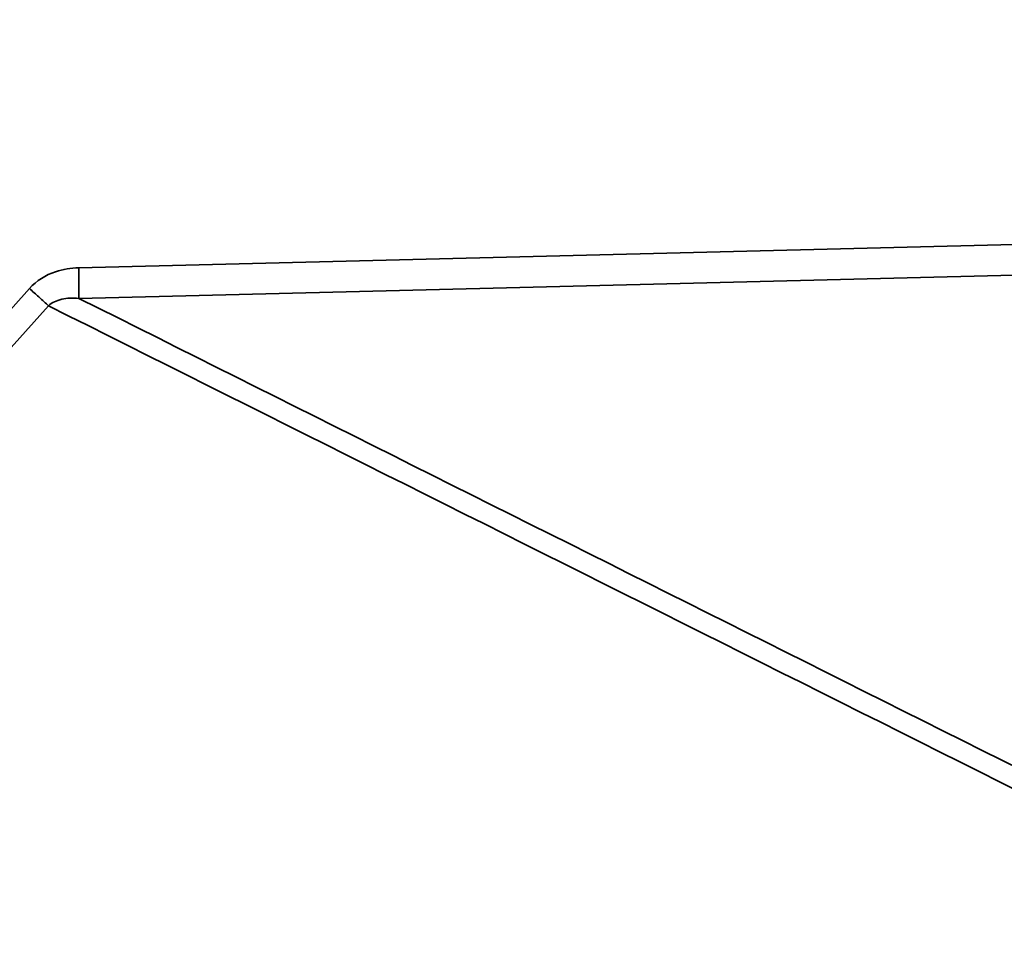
# Model space of a CAD drawing. Header units: millimetres. Extents: x 2784 to 9889, y 3044 to 5581.
# Tile 13 of 29: x 6527 to 6678, y 3518 to 3661. Entities that reach past the tile are written whole.
import ezdxf

# ---------------------------------------------------------------- set-up
doc = ezdxf.new("R2010")
doc.units = ezdxf.units.MM
doc.layers.add('Visibile sottile (ISO)', color=7, linetype='Continuous', lineweight=35)

msp = doc.modelspace()

# ---------------------------------------------------------------- linework, layer by layer
at = {"layer": 'Visibile sottile (ISO)'}
for p, q in [((8077.25, 3661.35), (6535.9, 3623.14)), ((6535.91, 3618.43), (8077.27, 3656.64)), ((6528.3, 3619.95), (6198.16, 3250.89)), ((6531.23, 3617.28), (6201.09, 3248.22))]:
    msp.add_line(p, q, dxfattribs=at)
msp.add_ellipse((6535.75, 3623.14), major_axis=(0.12, -5), ratio=0.029396, start_param=0.339465, end_param=1.570068, dxfattribs=at)
for points, knots in [([(6535.9, 3623.14), (6534.69, 3623.11), (6531.87, 3622.67), (6529.38, 3621.15), (6528.3, 3619.95)], [-0.8472006, -0.8472006, -0.8472006, -0.8472006, -0.4841146, 0, 0, 0, 0]), ([(6528.3, 3619.95), (6528.8, 3619.51), (6529.94, 3618.48), (6530.85, 3617.63), (6531.23, 3617.28)], [-4.643246, -4.643246, -4.643246, -4.643246, -2.653284, 0, 0, 0, 0]), ([(6531.23, 3617.28), (6531.76, 3617.77), (6532.47, 3618.1), (6533.3, 3618.29), (6534.1, 3618.47), (6534.99, 3618.52), (6535.91, 3618.43)], [0, 0, 0, 0, 0.4307936, 0.4307936, 0.4307936, 0.8472006, 0.8472006, 0.8472006, 0.8472006])]:
    msp.add_open_spline(points, degree=3, knots=knots, dxfattribs=at)
for points in [[(6729.43, 3521.57), (6664.93, 3553.86), (6600.42, 3586.14), (6535.91, 3618.43)], [(6726.53, 3519.53), (6661.42, 3552.11), (6596.32, 3584.7), (6531.23, 3617.28)]]:
    msp.add_open_spline(points, degree=3, dxfattribs=at)

doc.saveas('drawing.dxf')
